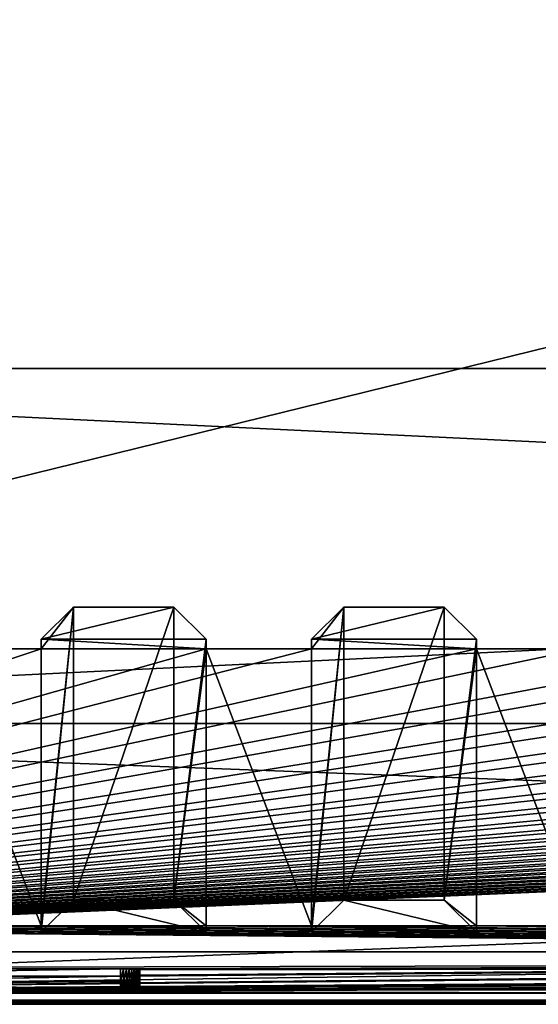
# Model space of a CAD drawing. Header units: inches. Extents: x -26.4 to 26.4, y 0 to 14.
# Tile 8 of 41: x -19 to -15.3, y 0 to 7. Entities that reach past the tile are written whole.
import ezdxf

# ---------------------------------------------------------------- set-up
doc = ezdxf.new("R2010")
doc.units = ezdxf.units.IN
doc.header["$LTSCALE"] = 65.185185
doc.header["$MEASUREMENT"] = 0
for name, color, linetype in [('10', 7, 'CONTINUOUS'), ('11', 7, 'CONTINUOUS'), ('12', 7, 'CONTINUOUS'), ('13', 7, 'CONTINUOUS'), ('17', 7, 'CONTINUOUS'), ('18', 7, 'CONTINUOUS'), ('19', 7, 'CONTINUOUS'), ('20', 7, 'CONTINUOUS'), ('203', 7, 'CONTINUOUS'), ('204', 7, 'CONTINUOUS'), ('205', 7, 'CONTINUOUS'), ('206', 7, 'CONTINUOUS'), ('207', 7, 'CONTINUOUS'), ('208', 7, 'CONTINUOUS'), ('209', 7, 'CONTINUOUS'), ('21', 7, 'CONTINUOUS'), ('210', 7, 'CONTINUOUS'), ('211', 7, 'CONTINUOUS'), ('212', 7, 'CONTINUOUS'), ('213', 7, 'CONTINUOUS'), ('214', 7, 'CONTINUOUS'), ('22', 7, 'CONTINUOUS'), ('23', 7, 'CONTINUOUS'), ('264', 7, 'CONTINUOUS'), ('265', 7, 'CONTINUOUS'), ('266', 7, 'CONTINUOUS'), ('268', 7, 'CONTINUOUS'), ('269', 7, 'CONTINUOUS'), ('270', 7, 'CONTINUOUS'), ('3', 7, 'CONTINUOUS'), ('4', 7, 'CONTINUOUS'), ('5', 7, 'CONTINUOUS'), ('6', 7, 'CONTINUOUS'), ('7', 7, 'CONTINUOUS'), ('8', 7, 'CONTINUOUS'), ('9', 7, 'CONTINUOUS')]:
    doc.layers.add(name, color=color, linetype=linetype)

msp = doc.modelspace()

# ---------------------------------------------------------------- linework, layer by layer
at = {"layer": '10', "color": 7, "linetype": 'Continuous'}
for points in [[(-26.226, 0, -0.5), (26.226, 0, -0.5), (-26.226, -0.015, -0.5), (-26.226, 0, -0.5)], [(26.226, 0, -0.5), (-26.226, -0.03, -0.5), (-26.226, -0.015, -0.5), (26.226, 0, -0.5)], [(-26.226, -0.03, -0.5), (26.226, 0, -0.5), (26.226, -0.015, -0.5), (-26.226, -0.03, -0.5)], [(26.226, -0.03, -0.5), (-26.226, -0.03, -0.5), (26.226, -0.015, -0.5), (26.226, -0.03, -0.5)]]:
    msp.add_3dface(points, dxfattribs=at)
at = {"layer": '11', "color": 7, "linetype": 'Continuous'}
for points in [[(26.1635, 1.97, -0.03), (26.1635, 0, -0.03), (-26.1635, 0, -0.03), (26.1635, 1.97, -0.03)], [(26.1635, 1.97, -0.03), (-26.1635, 0, -0.03), (-26.1635, 1.97, -0.03), (26.1635, 1.97, -0.03)]]:
    msp.add_3dface(points, dxfattribs=at)
at = {"layer": '12', "color": 7, "linetype": 'Continuous'}
for points in [[(26.1635, 1.97), (26.1635, 1.97, -0.03), (-26.1635, 1.97, -0.03), (26.1635, 1.97)], [(26.1635, 1.97), (-26.1635, 1.97, -0.03), (-26.1635, 1.97), (26.1635, 1.97)]]:
    msp.add_3dface(points, dxfattribs=at)
at = {"layer": '13', "color": 7, "linetype": 'Continuous'}
for points in [[(22.7058, 14), (26.1635, 4.5), (-26.1635, 1.97), (22.7058, 14)], [(-22.7058, 14), (22.7058, 14), (-26.1635, 1.97), (-22.7058, 14)], [(26.1635, 4.5), (26.1635, 1.97), (-26.1635, 1.97), (26.1635, 4.5)]]:
    msp.add_3dface(points, dxfattribs=at)
at = {"layer": '17', "color": 7, "linetype": 'Continuous'}
for points in [[(-25.3225, -0.03), (25.3225, -0.03), (-25.3225, 0.073), (-25.3225, -0.03)], [(25.3225, -0.03), (25.3225, 0.073), (-25.3225, 0.073), (25.3225, -0.03)]]:
    msp.add_3dface(points, dxfattribs=at)
at = {"layer": '18', "color": 7, "linetype": 'Continuous'}
for points in [[(25.3225, -0.03, 22.5), (-25.3225, -0.03, 22.5), (25.3225, 0.0495, 22.5), (25.3225, -0.03, 22.5)], [(25.3225, 0.0495, 22.5), (-25.3225, -0.03, 22.5), (-25.3225, 0.0495, 22.5), (25.3225, 0.0495, 22.5)]]:
    msp.add_3dface(points, dxfattribs=at)
at = {"layer": '19', "color": 7, "linetype": 'Continuous'}
for points in [[(25.3225, 0.3431, 16.8975), (-23.9405, 0.2219, 19.2095), (-25.3225, 0.3431, 16.8975), (25.3225, 0.3431, 16.8975)], [(-23.9405, 0.2219, 19.2095), (25.3225, 0.3431, 16.8975), (-18.3095, 0.2219, 19.2095), (-23.9405, 0.2219, 19.2095)], [(-18.3095, 0.2219, 19.2095), (25.3225, 0.3431, 16.8975), (-18.288, 0.2218, 19.2112), (-18.3095, 0.2219, 19.2095)], [(-18.288, 0.2218, 19.2112), (25.3225, 0.3431, 16.8975), (-18.267, 0.2216, 19.2162), (-18.288, 0.2218, 19.2112)], [(-18.267, 0.2216, 19.2162), (25.3225, 0.3431, 16.8975), (-18.2471, 0.2211, 19.2245), (-18.267, 0.2216, 19.2162)], [(-18.2471, 0.2211, 19.2245), (25.3225, 0.3431, 16.8975), (-18.2287, 0.2205, 19.2357), (-18.2471, 0.2211, 19.2245)], [(-18.2287, 0.2205, 19.2357), (25.3225, 0.3431, 16.8975), (-18.2123, 0.2198, 19.2497), (-18.2287, 0.2205, 19.2357)], [(-18.2123, 0.2198, 19.2497), (25.3225, 0.3431, 16.8975), (-18.1983, 0.219, 19.2661), (-18.2123, 0.2198, 19.2497)], [(-18.1983, 0.219, 19.2661), (25.3225, 0.3431, 16.8975), (-18.187, 0.218, 19.2845), (-18.1983, 0.219, 19.2661)], [(-18.187, 0.218, 19.2845), (25.3225, 0.3431, 16.8975), (-18.1787, 0.217, 19.3044), (-18.187, 0.218, 19.2845)], [(-18.1787, 0.217, 19.3044), (25.3225, 0.3431, 16.8975), (-18.1737, 0.2159, 19.3253), (-18.1787, 0.217, 19.3044)], [(-18.1737, 0.2159, 19.3253), (25.3225, 0.3431, 16.8975), (-18.172, 0.2147, 19.3468), (-18.1737, 0.2159, 19.3253)], [(-18.172, 0.2147, 19.3468), (25.3225, 0.3431, 16.8975), (-12.8155, 0.2219, 19.2095), (-18.172, 0.2147, 19.3468)], [(-25.3225, 0.0495, 22.5), (-18.267, 0.1708, 20.1854), (-12.953, 0.2147, 19.3468), (-25.3225, 0.0495, 22.5)], [(-12.953, 0.1776, 20.0548), (-25.3225, 0.0495, 22.5), (-12.953, 0.2147, 19.3468), (-12.953, 0.1776, 20.0548)], [(-18.267, 0.1708, 20.1854), (-18.2471, 0.1712, 20.1772), (-12.953, 0.2147, 19.3468), (-18.267, 0.1708, 20.1854)], [(-18.2471, 0.1712, 20.1772), (-18.2287, 0.1718, 20.1659), (-12.953, 0.2147, 19.3468), (-18.2471, 0.1712, 20.1772)], [(-18.2287, 0.1718, 20.1659), (-18.2123, 0.1725, 20.1519), (-12.953, 0.2147, 19.3468), (-18.2287, 0.1718, 20.1659)], [(-18.2123, 0.1725, 20.1519), (-18.1983, 0.1734, 20.1355), (-12.953, 0.2147, 19.3468), (-18.2123, 0.1725, 20.1519)], [(-18.1983, 0.1734, 20.1355), (-18.187, 0.1744, 20.1172), (-12.953, 0.2147, 19.3468), (-18.1983, 0.1734, 20.1355)], [(-18.187, 0.1744, 20.1172), (-18.1787, 0.1754, 20.0973), (-12.953, 0.2147, 19.3468), (-18.187, 0.1744, 20.1172)], [(-18.1787, 0.1754, 20.0973), (-18.1737, 0.1765, 20.0763), (-12.953, 0.2147, 19.3468), (-18.1787, 0.1754, 20.0973)], [(-18.1737, 0.1765, 20.0763), (-18.172, 0.1776, 20.0548), (-12.953, 0.2147, 19.3468), (-18.1737, 0.1765, 20.0763)], [(-12.837, 0.2218, 19.2112), (-18.172, 0.2147, 19.3468), (-12.8155, 0.2219, 19.2095), (-12.837, 0.2218, 19.2112)], [(-18.172, 0.1776, 20.0548), (-18.172, 0.2147, 19.3468), (-12.837, 0.2218, 19.2112), (-18.172, 0.1776, 20.0548)], [(-12.858, 0.2216, 19.2162), (-18.172, 0.1776, 20.0548), (-12.837, 0.2218, 19.2112), (-12.858, 0.2216, 19.2162)], [(-12.8779, 0.2211, 19.2245), (-18.172, 0.1776, 20.0548), (-12.858, 0.2216, 19.2162), (-12.8779, 0.2211, 19.2245)], [(-12.8963, 0.2205, 19.2357), (-18.172, 0.1776, 20.0548), (-12.8779, 0.2211, 19.2245), (-12.8963, 0.2205, 19.2357)], [(-12.9127, 0.2198, 19.2497), (-18.172, 0.1776, 20.0548), (-12.8963, 0.2205, 19.2357), (-12.9127, 0.2198, 19.2497)], [(-12.9267, 0.219, 19.2661), (-18.172, 0.1776, 20.0548), (-12.9127, 0.2198, 19.2497), (-12.9267, 0.219, 19.2661)], [(-12.938, 0.218, 19.2845), (-18.172, 0.1776, 20.0548), (-12.9267, 0.219, 19.2661), (-12.938, 0.218, 19.2845)], [(-12.9463, 0.217, 19.3044), (-18.172, 0.1776, 20.0548), (-12.938, 0.218, 19.2845), (-12.9463, 0.217, 19.3044)], [(-12.9513, 0.2159, 19.3253), (-18.172, 0.1776, 20.0548), (-12.9463, 0.217, 19.3044), (-12.9513, 0.2159, 19.3253)], [(-12.953, 0.2147, 19.3468), (-18.172, 0.1776, 20.0548), (-12.9513, 0.2159, 19.3253), (-12.953, 0.2147, 19.3468)], [(-3.7768, 0.1773, 20.0618), (-25.3225, 0.0495, 22.5), (-3.78, 0.1798, 20.0129), (-3.7768, 0.1773, 20.0618)], [(-3.78, 0.1798, 20.0129), (-25.3225, 0.0495, 22.5), (-7.163, 0.1705, 20.1905), (-3.78, 0.1798, 20.0129)], [(-12.9513, 0.1765, 20.0763), (-25.3225, 0.0495, 22.5), (-12.953, 0.1776, 20.0548), (-12.9513, 0.1765, 20.0763)], [(-25.3225, 0.0495, 22.5), (12.8155, 0.1704, 20.1921), (18.172, 0.1776, 20.0548), (-25.3225, 0.0495, 22.5)], [(-25.3225, 0.0495, 22.5), (18.172, 0.1776, 20.0548), (18.1737, 0.1765, 20.0763), (-25.3225, 0.0495, 22.5)], [(-3.7672, 0.1747, 20.1098), (-25.3225, 0.0495, 22.5), (-3.7768, 0.1773, 20.0618), (-3.7672, 0.1747, 20.1098)], [(-12.9463, 0.1754, 20.0973), (-25.3225, 0.0495, 22.5), (-12.9513, 0.1765, 20.0763), (-12.9463, 0.1754, 20.0973)], [(18.1787, 0.1754, 20.0973), (-25.3225, 0.0495, 22.5), (18.1737, 0.1765, 20.0763), (18.1787, 0.1754, 20.0973)], [(-12.938, 0.1744, 20.1172), (-25.3225, 0.0495, 22.5), (-12.9463, 0.1754, 20.0973), (-12.938, 0.1744, 20.1172)], [(18.187, 0.1744, 20.1172), (-25.3225, 0.0495, 22.5), (18.1787, 0.1754, 20.0973), (18.187, 0.1744, 20.1172)], [(-3.7515, 0.1723, 20.1562), (-25.3225, 0.0495, 22.5), (-3.7672, 0.1747, 20.1098), (-3.7515, 0.1723, 20.1562)], [(-12.9267, 0.1734, 20.1355), (-25.3225, 0.0495, 22.5), (-12.938, 0.1744, 20.1172), (-12.9267, 0.1734, 20.1355)], [(18.1983, 0.1734, 20.1355), (-25.3225, 0.0495, 22.5), (18.187, 0.1744, 20.1172), (18.1983, 0.1734, 20.1355)], [(-25.3225, 0.0495, 22.5), (3.4539, 0.1604, 20.3842), (7.0733, 0.1734, 20.1355), (-25.3225, 0.0495, 22.5)], [(-12.9127, 0.1725, 20.1519), (-25.3225, 0.0495, 22.5), (-12.9267, 0.1734, 20.1355), (-12.9127, 0.1725, 20.1519)], [(7.0873, 0.1725, 20.1519), (-25.3225, 0.0495, 22.5), (7.0733, 0.1734, 20.1355), (7.0873, 0.1725, 20.1519)], [(18.2123, 0.1725, 20.1519), (-25.3225, 0.0495, 22.5), (18.1983, 0.1734, 20.1355), (18.2123, 0.1725, 20.1519)], [(-12.8963, 0.1718, 20.1659), (-25.3225, 0.0495, 22.5), (-12.9127, 0.1725, 20.1519), (-12.8963, 0.1718, 20.1659)], [(7.1037, 0.1718, 20.1659), (-25.3225, 0.0495, 22.5), (7.0873, 0.1725, 20.1519), (7.1037, 0.1718, 20.1659)], [(18.2287, 0.1718, 20.1659), (-25.3225, 0.0495, 22.5), (18.2123, 0.1725, 20.1519), (18.2287, 0.1718, 20.1659)], [(-3.7298, 0.17, 20.2001), (-25.3225, 0.0495, 22.5), (-3.7515, 0.1723, 20.1562), (-3.7298, 0.17, 20.2001)], [(-12.8779, 0.1712, 20.1772), (-25.3225, 0.0495, 22.5), (-12.8963, 0.1718, 20.1659), (-12.8779, 0.1712, 20.1772)], [(7.1221, 0.1712, 20.1772), (-25.3225, 0.0495, 22.5), (7.1037, 0.1718, 20.1659), (7.1221, 0.1712, 20.1772)], [(18.2471, 0.1712, 20.1772), (-25.3225, 0.0495, 22.5), (18.2287, 0.1718, 20.1659), (18.2471, 0.1712, 20.1772)], [(-12.858, 0.1708, 20.1854), (-25.3225, 0.0495, 22.5), (-12.8779, 0.1712, 20.1772), (-12.858, 0.1708, 20.1854)], [(7.142, 0.1708, 20.1854), (-25.3225, 0.0495, 22.5), (7.1221, 0.1712, 20.1772), (7.142, 0.1708, 20.1854)], [(18.267, 0.1708, 20.1854), (-25.3225, 0.0495, 22.5), (18.2471, 0.1712, 20.1772), (18.267, 0.1708, 20.1854)], [(-18.267, 0.1708, 20.1854), (-25.3225, 0.0495, 22.5), (-18.288, 0.1705, 20.1905), (-18.267, 0.1708, 20.1854)], [(-12.837, 0.1705, 20.1905), (-25.3225, 0.0495, 22.5), (-12.858, 0.1708, 20.1854), (-12.837, 0.1705, 20.1905)], [(7.163, 0.1705, 20.1905), (-25.3225, 0.0495, 22.5), (7.142, 0.1708, 20.1854), (7.163, 0.1705, 20.1905)], [(18.288, 0.1705, 20.1905), (-25.3225, 0.0495, 22.5), (18.267, 0.1708, 20.1854), (18.288, 0.1705, 20.1905)], [(-18.288, 0.1705, 20.1905), (-25.3225, 0.0495, 22.5), (-18.3095, 0.1704, 20.1921), (-18.288, 0.1705, 20.1905)], [(-7.163, 0.1705, 20.1905), (-25.3225, 0.0495, 22.5), (-7.1845, 0.1704, 20.1921), (-7.163, 0.1705, 20.1905)], [(-12.8155, 0.1704, 20.1921), (-25.3225, 0.0495, 22.5), (-12.837, 0.1705, 20.1905), (-12.8155, 0.1704, 20.1921)], [(7.1845, 0.1704, 20.1921), (-25.3225, 0.0495, 22.5), (7.163, 0.1705, 20.1905), (7.1845, 0.1704, 20.1921)], [(18.3095, 0.1704, 20.1921), (-25.3225, 0.0495, 22.5), (18.288, 0.1705, 20.1905), (18.3095, 0.1704, 20.1921)], [(25.3225, 0.0495, 22.5), (-25.3225, 0.0495, 22.5), (23.9405, 0.1704, 20.1921), (25.3225, 0.0495, 22.5)], [(-18.3095, 0.1704, 20.1921), (-25.3225, 0.0495, 22.5), (-23.9405, 0.1704, 20.1921), (-18.3095, 0.1704, 20.1921)], [(-7.1845, 0.1704, 20.1921), (-25.3225, 0.0495, 22.5), (-12.8155, 0.1704, 20.1921), (-7.1845, 0.1704, 20.1921)], [(12.8155, 0.1704, 20.1921), (-25.3225, 0.0495, 22.5), (7.1845, 0.1704, 20.1921), (12.8155, 0.1704, 20.1921)], [(23.9405, 0.1704, 20.1921), (-25.3225, 0.0495, 22.5), (18.3095, 0.1704, 20.1921), (23.9405, 0.1704, 20.1921)], [(-3.7025, 0.1679, 20.2409), (-25.3225, 0.0495, 22.5), (-3.7298, 0.17, 20.2001), (-3.7025, 0.1679, 20.2409)], [(-3.6702, 0.1659, 20.2777), (-25.3225, 0.0495, 22.5), (-3.7025, 0.1679, 20.2409), (-3.6702, 0.1659, 20.2777)], [(-3.6333, 0.1642, 20.31), (-25.3225, 0.0495, 22.5), (-3.6702, 0.1659, 20.2777), (-3.6333, 0.1642, 20.31)], [(-3.5925, 0.1628, 20.3372), (-25.3225, 0.0495, 22.5), (-3.6333, 0.1642, 20.31), (-3.5925, 0.1628, 20.3372)], [(-3.5485, 0.1617, 20.3589), (-25.3225, 0.0495, 22.5), (-3.5925, 0.1628, 20.3372), (-3.5485, 0.1617, 20.3589)], [(-3.5021, 0.1609, 20.3746), (-25.3225, 0.0495, 22.5), (-3.5485, 0.1617, 20.3589), (-3.5021, 0.1609, 20.3746)], [(-3.4539, 0.1604, 20.3842), (-25.3225, 0.0495, 22.5), (-3.5021, 0.1609, 20.3746), (-3.4539, 0.1604, 20.3842)], [(-3.405, 0.1602, 20.3874), (-25.3225, 0.0495, 22.5), (-3.4539, 0.1604, 20.3842), (-3.405, 0.1602, 20.3874)], [(3.4539, 0.1604, 20.3842), (-25.3225, 0.0495, 22.5), (3.405, 0.1602, 20.3874), (3.4539, 0.1604, 20.3842)], [(-25.3225, 0.0495, 22.5), (-3.405, 0.1602, 20.3874), (3.405, 0.1602, 20.3874), (-25.3225, 0.0495, 22.5)]]:
    msp.add_3dface(points, dxfattribs=at)
at = {"layer": '20', "color": 7, "linetype": 'Continuous'}
for points in [[(25.3225, 2.5016, 15.0863), (25.3225, 0.3431, 16.8975), (-25.3225, 0.3431, 16.8975), (25.3225, 2.5016, 15.0863)], [(25.3225, 2.5016, 15.0863), (-25.3225, 0.3431, 16.8975), (24.65, 2.5016, 15.0863), (25.3225, 2.5016, 15.0863)], [(-0.375, 2.5016, 15.0863), (-25.3225, 0.3431, 16.8975), (-1.55, 2.5016, 15.0863), (-0.375, 2.5016, 15.0863)], [(-25.3225, 0.3431, 16.8975), (-0.375, 2.5016, 15.0863), (0.375, 2.5016, 15.0863), (-25.3225, 0.3431, 16.8975)], [(-1.55, 2.5016, 15.0863), (-25.3225, 0.3431, 16.8975), (-2.3, 2.5016, 15.0863), (-1.55, 2.5016, 15.0863)], [(-2.3, 2.5016, 15.0863), (-25.3225, 0.3431, 16.8975), (-3.475, 2.5016, 15.0863), (-2.3, 2.5016, 15.0863)], [(-3.475, 2.5016, 15.0863), (-25.3225, 0.3431, 16.8975), (-4.225, 2.5016, 15.0863), (-3.475, 2.5016, 15.0863)], [(-4.225, 2.5016, 15.0863), (-25.3225, 0.3431, 16.8975), (-5.4, 2.5016, 15.0863), (-4.225, 2.5016, 15.0863)], [(-5.4, 2.5016, 15.0863), (-25.3225, 0.3431, 16.8975), (-6.15, 2.5016, 15.0863), (-5.4, 2.5016, 15.0863)], [(-6.15, 2.5016, 15.0863), (-25.3225, 0.3431, 16.8975), (-7.325, 2.5016, 15.0863), (-6.15, 2.5016, 15.0863)], [(-7.325, 2.5016, 15.0863), (-25.3225, 0.3431, 16.8975), (-8.075, 2.5016, 15.0863), (-7.325, 2.5016, 15.0863)], [(-8.075, 2.5016, 15.0863), (-25.3225, 0.3431, 16.8975), (-9.25, 2.5016, 15.0863), (-8.075, 2.5016, 15.0863)], [(-9.25, 2.5016, 15.0863), (-25.3225, 0.3431, 16.8975), (-10, 2.5016, 15.0863), (-9.25, 2.5016, 15.0863)], [(-10, 2.5016, 15.0863), (-25.3225, 0.3431, 16.8975), (-11.175, 2.5016, 15.0863), (-10, 2.5016, 15.0863)], [(-11.175, 2.5016, 15.0863), (-25.3225, 0.3431, 16.8975), (-11.925, 2.5016, 15.0863), (-11.175, 2.5016, 15.0863)], [(-11.925, 2.5016, 15.0863), (-25.3225, 0.3431, 16.8975), (-13.1, 2.5016, 15.0863), (-11.925, 2.5016, 15.0863)], [(-13.1, 2.5016, 15.0863), (-25.3225, 0.3431, 16.8975), (-13.85, 2.5016, 15.0863), (-13.1, 2.5016, 15.0863)], [(-13.85, 2.5016, 15.0863), (-25.3225, 0.3431, 16.8975), (-15.025, 2.5016, 15.0863), (-13.85, 2.5016, 15.0863)], [(-15.025, 2.5016, 15.0863), (-25.3225, 0.3431, 16.8975), (-15.775, 2.5016, 15.0863), (-15.025, 2.5016, 15.0863)], [(-15.775, 2.5016, 15.0863), (-25.3225, 0.3431, 16.8975), (-16.95, 2.5016, 15.0863), (-15.775, 2.5016, 15.0863)], [(-16.95, 2.5016, 15.0863), (-25.3225, 0.3431, 16.8975), (-17.7, 2.5016, 15.0863), (-16.95, 2.5016, 15.0863)], [(-17.7, 2.5016, 15.0863), (-25.3225, 0.3431, 16.8975), (-18.875, 2.5016, 15.0863), (-17.7, 2.5016, 15.0863)], [(-18.875, 2.5016, 15.0863), (-25.3225, 0.3431, 16.8975), (-19.625, 2.5016, 15.0863), (-18.875, 2.5016, 15.0863)], [(24.65, 2.5016, 15.0863), (-25.3225, 0.3431, 16.8975), (23.475, 2.5016, 15.0863), (24.65, 2.5016, 15.0863)], [(23.475, 2.5016, 15.0863), (-25.3225, 0.3431, 16.8975), (22.725, 2.5016, 15.0863), (23.475, 2.5016, 15.0863)], [(22.725, 2.5016, 15.0863), (-25.3225, 0.3431, 16.8975), (21.55, 2.5016, 15.0863), (22.725, 2.5016, 15.0863)], [(21.55, 2.5016, 15.0863), (-25.3225, 0.3431, 16.8975), (20.8, 2.5016, 15.0863), (21.55, 2.5016, 15.0863)], [(20.8, 2.5016, 15.0863), (-25.3225, 0.3431, 16.8975), (19.625, 2.5016, 15.0863), (20.8, 2.5016, 15.0863)], [(19.625, 2.5016, 15.0863), (-25.3225, 0.3431, 16.8975), (18.875, 2.5016, 15.0863), (19.625, 2.5016, 15.0863)], [(18.875, 2.5016, 15.0863), (-25.3225, 0.3431, 16.8975), (17.7, 2.5016, 15.0863), (18.875, 2.5016, 15.0863)], [(17.7, 2.5016, 15.0863), (-25.3225, 0.3431, 16.8975), (16.95, 2.5016, 15.0863), (17.7, 2.5016, 15.0863)], [(16.95, 2.5016, 15.0863), (-25.3225, 0.3431, 16.8975), (15.775, 2.5016, 15.0863), (16.95, 2.5016, 15.0863)], [(15.775, 2.5016, 15.0863), (-25.3225, 0.3431, 16.8975), (15.025, 2.5016, 15.0863), (15.775, 2.5016, 15.0863)], [(15.025, 2.5016, 15.0863), (-25.3225, 0.3431, 16.8975), (13.85, 2.5016, 15.0863), (15.025, 2.5016, 15.0863)], [(13.85, 2.5016, 15.0863), (-25.3225, 0.3431, 16.8975), (13.1, 2.5016, 15.0863), (13.85, 2.5016, 15.0863)], [(13.1, 2.5016, 15.0863), (-25.3225, 0.3431, 16.8975), (11.925, 2.5016, 15.0863), (13.1, 2.5016, 15.0863)], [(11.925, 2.5016, 15.0863), (-25.3225, 0.3431, 16.8975), (11.175, 2.5016, 15.0863), (11.925, 2.5016, 15.0863)], [(11.175, 2.5016, 15.0863), (-25.3225, 0.3431, 16.8975), (10, 2.5016, 15.0863), (11.175, 2.5016, 15.0863)], [(10, 2.5016, 15.0863), (-25.3225, 0.3431, 16.8975), (9.25, 2.5016, 15.0863), (10, 2.5016, 15.0863)], [(9.25, 2.5016, 15.0863), (-25.3225, 0.3431, 16.8975), (8.075, 2.5016, 15.0863), (9.25, 2.5016, 15.0863)], [(8.075, 2.5016, 15.0863), (-25.3225, 0.3431, 16.8975), (7.325, 2.5016, 15.0863), (8.075, 2.5016, 15.0863)], [(7.325, 2.5016, 15.0863), (-25.3225, 0.3431, 16.8975), (6.15, 2.5016, 15.0863), (7.325, 2.5016, 15.0863)], [(6.15, 2.5016, 15.0863), (-25.3225, 0.3431, 16.8975), (5.4, 2.5016, 15.0863), (6.15, 2.5016, 15.0863)], [(5.4, 2.5016, 15.0863), (-25.3225, 0.3431, 16.8975), (4.225, 2.5016, 15.0863), (5.4, 2.5016, 15.0863)], [(4.225, 2.5016, 15.0863), (-25.3225, 0.3431, 16.8975), (3.475, 2.5016, 15.0863), (4.225, 2.5016, 15.0863)], [(3.475, 2.5016, 15.0863), (-25.3225, 0.3431, 16.8975), (2.3, 2.5016, 15.0863), (3.475, 2.5016, 15.0863)], [(2.3, 2.5016, 15.0863), (-25.3225, 0.3431, 16.8975), (1.55, 2.5016, 15.0863), (2.3, 2.5016, 15.0863)], [(1.55, 2.5016, 15.0863), (-25.3225, 0.3431, 16.8975), (0.375, 2.5016, 15.0863), (1.55, 2.5016, 15.0863)]]:
    msp.add_3dface(points, dxfattribs=at)
at = {"layer": '203', "color": 7, "linetype": 'Continuous'}
for points in [[(-16.95, 0.4836, 0.7274), (-15.775, 0.4836, 0.7274), (-16.7202, 0.7112, 0.6954), (-16.95, 0.4836, 0.7274)], [(-16.7202, 0.7112, 0.6954), (-15.775, 0.4836, 0.7274), (-16.0048, 0.7112, 0.6954), (-16.7202, 0.7112, 0.6954)]]:
    msp.add_3dface(points, dxfattribs=at)
at = {"layer": '204', "color": 7, "linetype": 'Continuous'}
for points in [[(-16.0048, 2.7988, 15.5494), (-15.775, 2.5712, 15.5814), (-16.95, 2.5712, 15.5814), (-16.0048, 2.7988, 15.5494)], [(-16.7202, 2.7988, 15.5494), (-16.0048, 2.7988, 15.5494), (-16.95, 2.5712, 15.5814), (-16.7202, 2.7988, 15.5494)]]:
    msp.add_3dface(points, dxfattribs=at)
at = {"layer": '205', "color": 7, "linetype": 'Continuous'}
for points in [[(-15.775, 2.5016, 15.0863), (-16.95, 2.5016, 15.0863), (-16.95, 2.5712, 15.5814), (-15.775, 2.5016, 15.0863)], [(-15.775, 2.5712, 15.5814), (-15.775, 2.5016, 15.0863), (-16.95, 2.5712, 15.5814), (-15.775, 2.5712, 15.5814)], [(-16.95, 0.5294, 1.053), (-15.775, 0.5294, 1.053), (-15.775, 0.4836, 0.7274), (-16.95, 0.5294, 1.053)], [(-16.95, 0.5294, 1.053), (-15.775, 0.4836, 0.7274), (-16.95, 0.4836, 0.7274), (-16.95, 0.5294, 1.053)]]:
    msp.add_3dface(points, dxfattribs=at)
at = {"layer": '206', "color": 7, "linetype": 'Continuous'}
for points in [[(-16.95, 2.5016, 15.0863), (-16.95, 0.5294, 1.053), (-16.7202, 2.7988, 15.5494), (-16.95, 2.5016, 15.0863)], [(-16.95, 2.5016, 15.0863), (-16.7202, 2.7988, 15.5494), (-16.95, 2.5712, 15.5814), (-16.95, 2.5016, 15.0863)], [(-16.95, 0.5294, 1.053), (-16.95, 0.4836, 0.7274), (-16.7202, 2.7988, 15.5494), (-16.95, 0.5294, 1.053)], [(-16.95, 0.4836, 0.7274), (-16.7202, 0.7112, 0.6954), (-16.7202, 2.7988, 15.5494), (-16.95, 0.4836, 0.7274)]]:
    msp.add_3dface(points, dxfattribs=at)
at = {"layer": '207', "color": 7, "linetype": 'Continuous'}
for points in [[(-16.7202, 0.7112, 0.6954), (-16.0048, 0.7112, 0.6954), (-16.0048, 2.7988, 15.5494), (-16.7202, 0.7112, 0.6954)], [(-16.7202, 0.7112, 0.6954), (-16.0048, 2.7988, 15.5494), (-16.7202, 2.7988, 15.5494), (-16.7202, 0.7112, 0.6954)]]:
    msp.add_3dface(points, dxfattribs=at)
at = {"layer": '208', "color": 7, "linetype": 'Continuous'}
for points in [[(-16.0048, 0.7112, 0.6954), (-15.775, 2.5712, 15.5814), (-16.0048, 2.7988, 15.5494), (-16.0048, 0.7112, 0.6954)], [(-16.0048, 0.7112, 0.6954), (-15.775, 2.5016, 15.0863), (-15.775, 2.5712, 15.5814), (-16.0048, 0.7112, 0.6954)], [(-15.775, 0.5294, 1.053), (-15.775, 2.5016, 15.0863), (-16.0048, 0.7112, 0.6954), (-15.775, 0.5294, 1.053)], [(-15.775, 0.4836, 0.7274), (-15.775, 0.5294, 1.053), (-16.0048, 0.7112, 0.6954), (-15.775, 0.4836, 0.7274)]]:
    msp.add_3dface(points, dxfattribs=at)
at = {"layer": '209', "color": 7, "linetype": 'Continuous'}
for points in [[(-18.875, 0.4836, 0.7274), (-17.7, 0.4836, 0.7274), (-18.6452, 0.7112, 0.6954), (-18.875, 0.4836, 0.7274)], [(-18.6452, 0.7112, 0.6954), (-17.7, 0.4836, 0.7274), (-17.9298, 0.7112, 0.6954), (-18.6452, 0.7112, 0.6954)]]:
    msp.add_3dface(points, dxfattribs=at)
at = {"layer": '21', "color": 7, "linetype": 'Continuous'}
for points in [[(-18.875, 2.5016, 15.0863), (-19.625, 2.5016, 15.0863), (-18.875, 0.5294, 1.053), (-18.875, 2.5016, 15.0863)], [(-18.875, 0.5294, 1.053), (-19.625, 2.5016, 15.0863), (-19.625, 0.5294, 1.053), (-18.875, 0.5294, 1.053)], [(-16.95, 2.5016, 15.0863), (-17.7, 2.5016, 15.0863), (-16.95, 0.5294, 1.053), (-16.95, 2.5016, 15.0863)], [(-16.95, 0.5294, 1.053), (-17.7, 2.5016, 15.0863), (-17.7, 0.5294, 1.053), (-16.95, 0.5294, 1.053)], [(-15.025, 2.5016, 15.0863), (-15.775, 2.5016, 15.0863), (-15.025, 0.5294, 1.053), (-15.025, 2.5016, 15.0863)], [(-15.025, 0.5294, 1.053), (-15.775, 2.5016, 15.0863), (-15.775, 0.5294, 1.053), (-15.025, 0.5294, 1.053)]]:
    msp.add_3dface(points, dxfattribs=at)
at = {"layer": '210', "color": 7, "linetype": 'Continuous'}
for points in [[(-17.9298, 2.7988, 15.5494), (-17.7, 2.5712, 15.5814), (-18.875, 2.5712, 15.5814), (-17.9298, 2.7988, 15.5494)], [(-18.6452, 2.7988, 15.5494), (-17.9298, 2.7988, 15.5494), (-18.875, 2.5712, 15.5814), (-18.6452, 2.7988, 15.5494)]]:
    msp.add_3dface(points, dxfattribs=at)
at = {"layer": '211', "color": 7, "linetype": 'Continuous'}
for points in [[(-17.7, 2.5016, 15.0863), (-18.875, 2.5016, 15.0863), (-18.875, 2.5712, 15.5814), (-17.7, 2.5016, 15.0863)], [(-17.7, 2.5712, 15.5814), (-17.7, 2.5016, 15.0863), (-18.875, 2.5712, 15.5814), (-17.7, 2.5712, 15.5814)], [(-18.875, 0.5294, 1.053), (-17.7, 0.5294, 1.053), (-17.7, 0.4836, 0.7274), (-18.875, 0.5294, 1.053)], [(-18.875, 0.5294, 1.053), (-17.7, 0.4836, 0.7274), (-18.875, 0.4836, 0.7274), (-18.875, 0.5294, 1.053)]]:
    msp.add_3dface(points, dxfattribs=at)
at = {"layer": '212', "color": 7, "linetype": 'Continuous'}
for points in [[(-18.875, 2.5016, 15.0863), (-18.875, 0.5294, 1.053), (-18.6452, 2.7988, 15.5494), (-18.875, 2.5016, 15.0863)], [(-18.875, 2.5016, 15.0863), (-18.6452, 2.7988, 15.5494), (-18.875, 2.5712, 15.5814), (-18.875, 2.5016, 15.0863)], [(-18.875, 0.5294, 1.053), (-18.875, 0.4836, 0.7274), (-18.6452, 2.7988, 15.5494), (-18.875, 0.5294, 1.053)], [(-18.875, 0.4836, 0.7274), (-18.6452, 0.7112, 0.6954), (-18.6452, 2.7988, 15.5494), (-18.875, 0.4836, 0.7274)]]:
    msp.add_3dface(points, dxfattribs=at)
at = {"layer": '213', "color": 7, "linetype": 'Continuous'}
for points in [[(-18.6452, 0.7112, 0.6954), (-17.9298, 0.7112, 0.6954), (-17.9298, 2.7988, 15.5494), (-18.6452, 0.7112, 0.6954)], [(-18.6452, 0.7112, 0.6954), (-17.9298, 2.7988, 15.5494), (-18.6452, 2.7988, 15.5494), (-18.6452, 0.7112, 0.6954)]]:
    msp.add_3dface(points, dxfattribs=at)
at = {"layer": '214', "color": 7, "linetype": 'Continuous'}
for points in [[(-17.9298, 0.7112, 0.6954), (-17.7, 2.5712, 15.5814), (-17.9298, 2.7988, 15.5494), (-17.9298, 0.7112, 0.6954)], [(-17.9298, 0.7112, 0.6954), (-17.7, 2.5016, 15.0863), (-17.7, 2.5712, 15.5814), (-17.9298, 0.7112, 0.6954)], [(-17.7, 0.5294, 1.053), (-17.7, 2.5016, 15.0863), (-17.9298, 0.7112, 0.6954), (-17.7, 0.5294, 1.053)], [(-17.7, 0.4836, 0.7274), (-17.7, 0.5294, 1.053), (-17.9298, 0.7112, 0.6954), (-17.7, 0.4836, 0.7274)]]:
    msp.add_3dface(points, dxfattribs=at)
at = {"layer": '22', "color": 7, "linetype": 'Continuous'}
for points in [[(25.3225, 0.073, 1.053), (-24.65, 0.5294, 1.053), (-25.3225, 0.5294, 1.053), (25.3225, 0.073, 1.053)], [(25.3225, 0.073, 1.053), (-25.3225, 0.5294, 1.053), (-25.3225, 0.073, 1.053), (25.3225, 0.073, 1.053)], [(25.3225, 0.073, 1.053), (-23.475, 0.5294, 1.053), (-24.65, 0.5294, 1.053), (25.3225, 0.073, 1.053)], [(25.3225, 0.073, 1.053), (-22.725, 0.5294, 1.053), (-23.475, 0.5294, 1.053), (25.3225, 0.073, 1.053)], [(-22.725, 0.5294, 1.053), (25.3225, 0.073, 1.053), (-21.55, 0.5294, 1.053), (-22.725, 0.5294, 1.053)], [(25.3225, 0.073, 1.053), (-20.8, 0.5294, 1.053), (-21.55, 0.5294, 1.053), (25.3225, 0.073, 1.053)], [(-20.8, 0.5294, 1.053), (25.3225, 0.073, 1.053), (-19.625, 0.5294, 1.053), (-20.8, 0.5294, 1.053)], [(25.3225, 0.073, 1.053), (-18.875, 0.5294, 1.053), (-19.625, 0.5294, 1.053), (25.3225, 0.073, 1.053)], [(-18.875, 0.5294, 1.053), (25.3225, 0.073, 1.053), (-17.7, 0.5294, 1.053), (-18.875, 0.5294, 1.053)], [(25.3225, 0.073, 1.053), (-16.95, 0.5294, 1.053), (-17.7, 0.5294, 1.053), (25.3225, 0.073, 1.053)], [(-16.95, 0.5294, 1.053), (25.3225, 0.073, 1.053), (-15.775, 0.5294, 1.053), (-16.95, 0.5294, 1.053)], [(25.3225, 0.073, 1.053), (-15.025, 0.5294, 1.053), (-15.775, 0.5294, 1.053), (25.3225, 0.073, 1.053)]]:
    msp.add_3dface(points, dxfattribs=at)
at = {"layer": '23', "color": 7, "linetype": 'Continuous'}
for points in [[(-25.3225, 0.073), (25.3225, 0.073), (-0.4344, 0.073, 0.315), (-25.3225, 0.073)], [(25.3225, 0.073, 1.053), (-25.3225, 0.073, 1.053), (0.503, 0.073, 0.757), (25.3225, 0.073, 1.053)], [(-25.3225, 0.073, 1.053), (-25.3225, 0.073), (-0.4344, 0.073, 0.315), (-25.3225, 0.073, 1.053)], [(-0.6, 0.073, 0.482), (-25.3225, 0.073, 1.053), (-0.598, 0.073, 0.456), (-0.6, 0.073, 0.482)], [(-25.3225, 0.073, 1.053), (-0.6, 0.073, 0.482), (-0.6, 0.073, 0.757), (-25.3225, 0.073, 1.053)], [(-0.598, 0.073, 0.456), (-25.3225, 0.073, 1.053), (-0.5919, 0.073, 0.4307), (-0.598, 0.073, 0.456)], [(-0.5919, 0.073, 0.4307), (-25.3225, 0.073, 1.053), (-0.582, 0.073, 0.4066), (-0.5919, 0.073, 0.4307)], [(-0.582, 0.073, 0.4066), (-25.3225, 0.073, 1.053), (-0.5684, 0.073, 0.3843), (-0.582, 0.073, 0.4066)], [(-0.5684, 0.073, 0.3843), (-25.3225, 0.073, 1.053), (-0.5516, 0.073, 0.3644), (-0.5684, 0.073, 0.3843)], [(-0.5516, 0.073, 0.3644), (-25.3225, 0.073, 1.053), (-0.5318, 0.073, 0.3474), (-0.5516, 0.073, 0.3644)], [(-0.5318, 0.073, 0.3474), (-25.3225, 0.073, 1.053), (-0.5097, 0.073, 0.3337), (-0.5318, 0.073, 0.3474)], [(-0.5097, 0.073, 0.3337), (-25.3225, 0.073, 1.053), (-0.4857, 0.073, 0.3235), (-0.5097, 0.073, 0.3337)], [(-0.4857, 0.073, 0.3235), (-25.3225, 0.073, 1.053), (-0.4604, 0.073, 0.3173), (-0.4857, 0.073, 0.3235)], [(-0.4604, 0.073, 0.3173), (-25.3225, 0.073, 1.053), (-0.4344, 0.073, 0.315), (-0.4604, 0.073, 0.3173)], [(0.503, 0.073, 0.757), (-25.3225, 0.073, 1.053), (0.437, 0.073, 0.757), (0.503, 0.073, 0.757)], [(0.437, 0.073, 0.757), (-25.3225, 0.073, 1.053), (-0.534, 0.073, 0.757), (0.437, 0.073, 0.757)], [(-0.534, 0.073, 0.757), (-25.3225, 0.073, 1.053), (-0.6, 0.073, 0.757), (-0.534, 0.073, 0.757)]]:
    msp.add_3dface(points, dxfattribs=at)
at = {"layer": '264', "color": 7, "linetype": 'Continuous'}
for points in [[(-18.3095, 0.132, 19.2048), (-18.3095, 0.0805, 20.1874), (-23.9405, 0.0805, 20.1874), (-18.3095, 0.132, 19.2048)], [(-23.9405, 0.132, 19.2048), (-18.3095, 0.132, 19.2048), (-23.9405, 0.0805, 20.1874), (-23.9405, 0.132, 19.2048)], [(-18.288, 0.0806, 20.1857), (-18.3095, 0.0805, 20.1874), (-18.288, 0.132, 19.2065), (-18.288, 0.0806, 20.1857)], [(-18.288, 0.132, 19.2065), (-18.3095, 0.0805, 20.1874), (-18.3095, 0.132, 19.2048), (-18.288, 0.132, 19.2065)], [(-18.267, 0.1317, 19.2115), (-18.288, 0.0806, 20.1857), (-18.288, 0.132, 19.2065), (-18.267, 0.1317, 19.2115)], [(-18.267, 0.0809, 20.1807), (-18.288, 0.0806, 20.1857), (-18.267, 0.1317, 19.2115), (-18.267, 0.0809, 20.1807)], [(-18.2471, 0.1313, 19.2197), (-18.267, 0.0809, 20.1807), (-18.267, 0.1317, 19.2115), (-18.2471, 0.1313, 19.2197)], [(-18.2471, 0.0813, 20.1725), (-18.267, 0.0809, 20.1807), (-18.2471, 0.1313, 19.2197), (-18.2471, 0.0813, 20.1725)], [(-18.2287, 0.1307, 19.231), (-18.2471, 0.0813, 20.1725), (-18.2471, 0.1313, 19.2197), (-18.2287, 0.1307, 19.231)], [(-18.2287, 0.0819, 20.1612), (-18.2471, 0.0813, 20.1725), (-18.2287, 0.1307, 19.231), (-18.2287, 0.0819, 20.1612)], [(-18.2123, 0.1299, 19.245), (-18.2287, 0.0819, 20.1612), (-18.2287, 0.1307, 19.231), (-18.2123, 0.1299, 19.245)], [(-18.2123, 0.0827, 20.1472), (-18.2287, 0.0819, 20.1612), (-18.2123, 0.1299, 19.245), (-18.2123, 0.0827, 20.1472)], [(-18.1983, 0.1291, 19.2614), (-18.2123, 0.0827, 20.1472), (-18.2123, 0.1299, 19.245), (-18.1983, 0.1291, 19.2614)], [(-18.1983, 0.0835, 20.1308), (-18.2123, 0.0827, 20.1472), (-18.1983, 0.1291, 19.2614), (-18.1983, 0.0835, 20.1308)], [(-18.187, 0.1281, 19.2798), (-18.1983, 0.0835, 20.1308), (-18.1983, 0.1291, 19.2614), (-18.187, 0.1281, 19.2798)], [(-18.187, 0.0845, 20.1125), (-18.1983, 0.0835, 20.1308), (-18.187, 0.1281, 19.2798), (-18.187, 0.0845, 20.1125)], [(-18.1787, 0.1271, 19.2997), (-18.187, 0.0845, 20.1125), (-18.187, 0.1281, 19.2798), (-18.1787, 0.1271, 19.2997)], [(-18.1787, 0.0855, 20.0926), (-18.187, 0.0845, 20.1125), (-18.1787, 0.1271, 19.2997), (-18.1787, 0.0855, 20.0926)], [(-18.1737, 0.126, 19.3206), (-18.1787, 0.0855, 20.0926), (-18.1787, 0.1271, 19.2997), (-18.1737, 0.126, 19.3206)], [(-18.1737, 0.0866, 20.0716), (-18.1787, 0.0855, 20.0926), (-18.1737, 0.126, 19.3206), (-18.1737, 0.0866, 20.0716)], [(-18.172, 0.1249, 19.3421), (-18.1737, 0.0866, 20.0716), (-18.1737, 0.126, 19.3206), (-18.172, 0.1249, 19.3421)], [(-18.172, 0.0877, 20.0501), (-18.1737, 0.0866, 20.0716), (-18.172, 0.1249, 19.3421), (-18.172, 0.0877, 20.0501)]]:
    msp.add_3dface(points, dxfattribs=at)
at = {"layer": '265', "color": 7, "linetype": 'Continuous'}
for points in [[(-18.172, 0.2147, 19.3468), (-18.172, 0.1776, 20.0548), (-18.172, 0.1249, 19.3421), (-18.172, 0.2147, 19.3468)], [(-18.172, 0.1776, 20.0548), (-18.172, 0.0877, 20.0501), (-18.172, 0.1249, 19.3421), (-18.172, 0.1776, 20.0548)]]:
    msp.add_3dface(points, dxfattribs=at)
at = {"layer": '266', "color": 7, "linetype": 'Continuous'}
for points in [[(-23.9405, 0.2219, 19.2095), (-18.3095, 0.2219, 19.2095), (-23.9405, 0.132, 19.2048), (-23.9405, 0.2219, 19.2095)], [(-18.3095, 0.2219, 19.2095), (-18.3095, 0.132, 19.2048), (-23.9405, 0.132, 19.2048), (-18.3095, 0.2219, 19.2095)]]:
    msp.add_3dface(points, dxfattribs=at)
at = {"layer": '268', "color": 7, "linetype": 'Continuous'}
for points in [[(-18.3095, 0.1704, 20.1921), (-23.9405, 0.1704, 20.1921), (-18.3095, 0.0805, 20.1874), (-18.3095, 0.1704, 20.1921)], [(-18.3095, 0.0805, 20.1874), (-23.9405, 0.1704, 20.1921), (-23.9405, 0.0805, 20.1874), (-18.3095, 0.0805, 20.1874)]]:
    msp.add_3dface(points, dxfattribs=at)
at = {"layer": '269', "color": 7, "linetype": 'Continuous'}
for points in [[(-18.288, 0.1705, 20.1905), (-18.3095, 0.1704, 20.1921), (-18.288, 0.0806, 20.1857), (-18.288, 0.1705, 20.1905)], [(-18.3095, 0.1704, 20.1921), (-18.3095, 0.0805, 20.1874), (-18.288, 0.0806, 20.1857), (-18.3095, 0.1704, 20.1921)], [(-18.267, 0.1708, 20.1854), (-18.288, 0.1705, 20.1905), (-18.267, 0.0809, 20.1807), (-18.267, 0.1708, 20.1854)], [(-18.288, 0.1705, 20.1905), (-18.288, 0.0806, 20.1857), (-18.267, 0.0809, 20.1807), (-18.288, 0.1705, 20.1905)], [(-18.2471, 0.1712, 20.1772), (-18.267, 0.1708, 20.1854), (-18.2471, 0.0813, 20.1725), (-18.2471, 0.1712, 20.1772)], [(-18.267, 0.1708, 20.1854), (-18.267, 0.0809, 20.1807), (-18.2471, 0.0813, 20.1725), (-18.267, 0.1708, 20.1854)], [(-18.2287, 0.1718, 20.1659), (-18.2471, 0.1712, 20.1772), (-18.2287, 0.0819, 20.1612), (-18.2287, 0.1718, 20.1659)], [(-18.2471, 0.1712, 20.1772), (-18.2471, 0.0813, 20.1725), (-18.2287, 0.0819, 20.1612), (-18.2471, 0.1712, 20.1772)], [(-18.2123, 0.1725, 20.1519), (-18.2287, 0.1718, 20.1659), (-18.2123, 0.0827, 20.1472), (-18.2123, 0.1725, 20.1519)], [(-18.2287, 0.1718, 20.1659), (-18.2287, 0.0819, 20.1612), (-18.2123, 0.0827, 20.1472), (-18.2287, 0.1718, 20.1659)], [(-18.1983, 0.1734, 20.1355), (-18.2123, 0.1725, 20.1519), (-18.1983, 0.0835, 20.1308), (-18.1983, 0.1734, 20.1355)], [(-18.2123, 0.1725, 20.1519), (-18.2123, 0.0827, 20.1472), (-18.1983, 0.0835, 20.1308), (-18.2123, 0.1725, 20.1519)], [(-18.187, 0.1744, 20.1172), (-18.1983, 0.1734, 20.1355), (-18.187, 0.0845, 20.1125), (-18.187, 0.1744, 20.1172)], [(-18.1983, 0.1734, 20.1355), (-18.1983, 0.0835, 20.1308), (-18.187, 0.0845, 20.1125), (-18.1983, 0.1734, 20.1355)], [(-18.1787, 0.1754, 20.0973), (-18.187, 0.1744, 20.1172), (-18.1787, 0.0855, 20.0926), (-18.1787, 0.1754, 20.0973)], [(-18.187, 0.1744, 20.1172), (-18.187, 0.0845, 20.1125), (-18.1787, 0.0855, 20.0926), (-18.187, 0.1744, 20.1172)], [(-18.1737, 0.1765, 20.0763), (-18.1787, 0.1754, 20.0973), (-18.1737, 0.0866, 20.0716), (-18.1737, 0.1765, 20.0763)], [(-18.1787, 0.1754, 20.0973), (-18.1787, 0.0855, 20.0926), (-18.1737, 0.0866, 20.0716), (-18.1787, 0.1754, 20.0973)], [(-18.172, 0.1776, 20.0548), (-18.1737, 0.1765, 20.0763), (-18.172, 0.0877, 20.0501), (-18.172, 0.1776, 20.0548)], [(-18.1737, 0.1765, 20.0763), (-18.1737, 0.0866, 20.0716), (-18.172, 0.0877, 20.0501), (-18.1737, 0.1765, 20.0763)]]:
    msp.add_3dface(points, dxfattribs=at)
at = {"layer": '270', "color": 7, "linetype": 'Continuous'}
for points in [[(-18.3095, 0.2219, 19.2095), (-18.288, 0.2218, 19.2112), (-18.3095, 0.132, 19.2048), (-18.3095, 0.2219, 19.2095)], [(-18.288, 0.2218, 19.2112), (-18.288, 0.132, 19.2065), (-18.3095, 0.132, 19.2048), (-18.288, 0.2218, 19.2112)], [(-18.288, 0.2218, 19.2112), (-18.267, 0.2216, 19.2162), (-18.288, 0.132, 19.2065), (-18.288, 0.2218, 19.2112)], [(-18.267, 0.2216, 19.2162), (-18.267, 0.1317, 19.2115), (-18.288, 0.132, 19.2065), (-18.267, 0.2216, 19.2162)], [(-18.267, 0.2216, 19.2162), (-18.2471, 0.2211, 19.2245), (-18.267, 0.1317, 19.2115), (-18.267, 0.2216, 19.2162)], [(-18.2471, 0.2211, 19.2245), (-18.2471, 0.1313, 19.2197), (-18.267, 0.1317, 19.2115), (-18.2471, 0.2211, 19.2245)], [(-18.2471, 0.2211, 19.2245), (-18.2287, 0.2205, 19.2357), (-18.2471, 0.1313, 19.2197), (-18.2471, 0.2211, 19.2245)], [(-18.2287, 0.2205, 19.2357), (-18.2287, 0.1307, 19.231), (-18.2471, 0.1313, 19.2197), (-18.2287, 0.2205, 19.2357)], [(-18.2287, 0.2205, 19.2357), (-18.2123, 0.2198, 19.2497), (-18.2287, 0.1307, 19.231), (-18.2287, 0.2205, 19.2357)], [(-18.2123, 0.2198, 19.2497), (-18.2123, 0.1299, 19.245), (-18.2287, 0.1307, 19.231), (-18.2123, 0.2198, 19.2497)], [(-18.2123, 0.2198, 19.2497), (-18.1983, 0.219, 19.2661), (-18.2123, 0.1299, 19.245), (-18.2123, 0.2198, 19.2497)], [(-18.1983, 0.219, 19.2661), (-18.1983, 0.1291, 19.2614), (-18.2123, 0.1299, 19.245), (-18.1983, 0.219, 19.2661)], [(-18.1983, 0.219, 19.2661), (-18.187, 0.218, 19.2845), (-18.1983, 0.1291, 19.2614), (-18.1983, 0.219, 19.2661)], [(-18.187, 0.218, 19.2845), (-18.187, 0.1281, 19.2798), (-18.1983, 0.1291, 19.2614), (-18.187, 0.218, 19.2845)], [(-18.187, 0.218, 19.2845), (-18.1787, 0.217, 19.3044), (-18.187, 0.1281, 19.2798), (-18.187, 0.218, 19.2845)], [(-18.1787, 0.217, 19.3044), (-18.1787, 0.1271, 19.2997), (-18.187, 0.1281, 19.2798), (-18.1787, 0.217, 19.3044)], [(-18.1787, 0.217, 19.3044), (-18.1737, 0.2159, 19.3253), (-18.1787, 0.1271, 19.2997), (-18.1787, 0.217, 19.3044)], [(-18.1737, 0.2159, 19.3253), (-18.1737, 0.126, 19.3206), (-18.1787, 0.1271, 19.2997), (-18.1737, 0.2159, 19.3253)], [(-18.1737, 0.2159, 19.3253), (-18.172, 0.2147, 19.3468), (-18.1737, 0.126, 19.3206), (-18.1737, 0.2159, 19.3253)], [(-18.172, 0.2147, 19.3468), (-18.172, 0.1249, 19.3421), (-18.1737, 0.126, 19.3206), (-18.172, 0.2147, 19.3468)]]:
    msp.add_3dface(points, dxfattribs=at)
at = {"layer": '3', "color": 7, "linetype": 'Continuous'}
for points in [[(26.1635, 4.5, 22.5), (-22.7058, 14, 13), (-26.1635, 4.5, 22.5), (26.1635, 4.5, 22.5)], [(-22.7058, 14, 13), (26.1635, 4.5, 22.5), (22.7058, 14, 13), (-22.7058, 14, 13)]]:
    msp.add_3dface(points, dxfattribs=at)
at = {"layer": '4', "color": 7, "linetype": 'Continuous'}
for points in [[(26.1635, 1.97, 22.5), (26.1635, 4.5, 22.5), (-26.1635, 4.5, 22.5), (26.1635, 1.97, 22.5)], [(26.1635, 1.97, 22.5), (-26.1635, 4.5, 22.5), (-26.1635, 1.97, 22.5), (26.1635, 1.97, 22.5)]]:
    msp.add_3dface(points, dxfattribs=at)
at = {"layer": '5', "color": 7, "linetype": 'Continuous'}
for points in [[(26.1635, 1.97, 22.53), (26.1635, 1.97, 22.5), (-26.1635, 1.97, 22.5), (26.1635, 1.97, 22.53)], [(26.1635, 1.97, 22.53), (-26.1635, 1.97, 22.5), (-26.1635, 1.97, 22.53), (26.1635, 1.97, 22.53)]]:
    msp.add_3dface(points, dxfattribs=at)
at = {"layer": '6', "color": 7, "linetype": 'Continuous'}
for points in [[(26.1635, 0, 22.53), (26.1635, 1.97, 22.53), (-26.1635, 1.97, 22.53), (26.1635, 0, 22.53)], [(26.1635, 0, 22.53), (-26.1635, 1.97, 22.53), (-26.1635, 0, 22.53), (26.1635, 0, 22.53)]]:
    msp.add_3dface(points, dxfattribs=at)
at = {"layer": '7', "color": 7, "linetype": 'Continuous'}
for points in [[(-26.1635, 0, -0.03), (26.1635, 0, -0.03), (-26.226, 0, -0.5), (-26.1635, 0, -0.03)], [(-26.226, 0, -0.5), (26.1635, 0, -0.03), (26.226, 0, -0.5), (-26.226, 0, -0.5)], [(-26.1635, 0, 22.53), (-26.226, 0, 23), (26.226, 0, 23), (-26.1635, 0, 22.53)], [(26.1635, 0, 22.53), (-26.1635, 0, 22.53), (26.226, 0, 23), (26.1635, 0, 22.53)]]:
    msp.add_3dface(points, dxfattribs=at)
at = {"layer": '8', "color": 7, "linetype": 'Continuous'}
for points in [[(26.226, 0, 23), (-26.226, 0, 23), (26.226, -0.015, 23), (26.226, 0, 23)], [(-26.226, 0, 23), (-26.226, -0.015, 23), (26.226, -0.03, 23), (-26.226, 0, 23)], [(26.226, -0.015, 23), (-26.226, 0, 23), (26.226, -0.03, 23), (26.226, -0.015, 23)], [(-26.226, -0.015, 23), (-26.226, -0.03, 23), (26.226, -0.03, 23), (-26.226, -0.015, 23)]]:
    msp.add_3dface(points, dxfattribs=at)
at = {"layer": '9', "color": 7, "linetype": 'Continuous'}
for points in [[(26.226, -0.03, 23), (-26.226, -0.03, 23), (25.3225, -0.03, 22.5), (26.226, -0.03, 23)], [(-26.226, -0.03, 23), (-25.3225, -0.03, 22.5), (25.3225, -0.03, 22.5), (-26.226, -0.03, 23)], [(-26.226, -0.03, -0.5), (26.226, -0.03, -0.5), (-25.3225, -0.03), (-26.226, -0.03, -0.5)], [(-25.3225, -0.03), (26.226, -0.03, -0.5), (25.3225, -0.03), (-25.3225, -0.03)]]:
    msp.add_3dface(points, dxfattribs=at)

doc.saveas('drawing.dxf')
